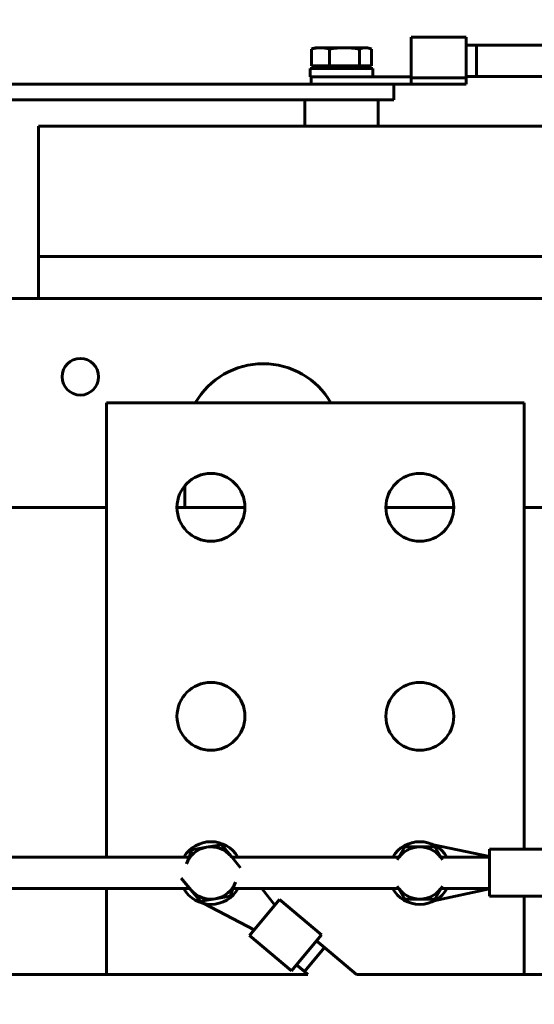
# Model space of a CAD drawing. Header units: millimetres. Extents: x 0 to 420, y 0 to 594.
# Tile 15 of 27: x 255 to 275, y 255 to 292. Entities that reach past the tile are written whole.
import ezdxf

# ---------------------------------------------------------------- set-up
doc = ezdxf.new("R2010")
doc.units = ezdxf.units.MM
doc.linetypes.add('K5LT_BASIC', pattern=[0])
doc.linetypes.add('K5LT_THIN', pattern=[0])
doc.layers.add('Системный слой', color=7, linetype='Continuous')
doc.styles.add('KDIMTEXTSTYLE', font='GOST_AU.SHX', dxfattribs={"width": 0.96, "oblique": 15, "height": 5})
doc.dimstyles.new('KDIMSTYLE (0.20)', dxfattribs={"dimtxt": 5, "dimasz": 1, "dimexe": 2, "dimexo": 0, "dimgap": 1, "dimtad": 1, "dimlfac": 5, "dimtxsty": 'KDIMTEXTSTYLE', "dimsah": 1, "dimcen": 0, "dimdle": 1, "dimadec": 0, "dimazin": 0, "dimtfac": 0.667, "dimtmove": 0, "dimatfit": 3, "dimfxl": 1, "dimtvp": 1, "dimtolj": 1, "dimtzin": 0, "dimarcsym": 0})

# ---------------------------------------------------------------- blocks, each defined once
blk = doc.blocks.new('U12')
at = {"layer": 'Системный слой', "color": 150, "linetype": 'K5LT_BASIC', "lineweight": 60, "true_color": 0x0080ff}
blk.add_line((245.827, 281.604), (285.627, 281.604), dxfattribs=at)
blk = doc.blocks.new('U39')
at = {"layer": 'Системный слой', "color": 150, "linetype": 'K5LT_BASIC', "lineweight": 60, "true_color": 0x0080ff}
for p, q in [((231.397, 259.017), (261.815, 259.017)), ((263.476, 259.017), (269.812, 259.017)), ((271.443, 259.017), (273.297, 259.017))]:
    blk.add_line(p, q, dxfattribs=at)
blk = doc.blocks.new('U42')
at = {"layer": 'Системный слой', "color": 150, "linetype": 'K5LT_BASIC', "lineweight": 60, "true_color": 0x0080ff}
for p, q in [((231.397, 260.217), (261.788, 260.217)), ((263.418, 260.217), (269.826, 260.217)), ((271.428, 260.217), (273.297, 260.217))]:
    blk.add_line(p, q, dxfattribs=at)
blk = doc.blocks.new('U86')
at = {"layer": 'Системный слой', "color": 150, "linetype": 'K5LT_BASIC', "lineweight": 60, "true_color": 0x0080ff}
for start, end in [(30.6955, 149.3045), (209.3093, 330.6907)]:
    blk.add_arc((262.627, 259.604), 1.2, start, end, dxfattribs=at)
blk = doc.blocks.new('U87')
at = {"layer": 'Системный слой', "color": 150, "linetype": 'K5LT_BASIC', "lineweight": 60, "true_color": 0x0080ff}
for p, q in [((231.397, 259.017), (261.815, 259.017)), ((263.476, 259.017), (269.812, 259.017)), ((271.443, 259.017), (273.297, 259.017))]:
    blk.add_line(p, q, dxfattribs=at)
blk = doc.blocks.new('U92')
at = {"layer": 'Системный слой', "color": 150, "linetype": 'K5LT_BASIC', "lineweight": 60, "true_color": 0x0080ff}
for p, q in [((231.397, 260.217), (261.788, 260.217)), ((263.418, 260.217), (269.826, 260.217)), ((271.428, 260.217), (273.297, 260.217))]:
    blk.add_line(p, q, dxfattribs=at)
blk = doc.blocks.new('U93')
at = {"layer": 'Системный слой', "color": 150, "linetype": 'K5LT_BASIC', "lineweight": 60, "true_color": 0x0080ff}
for p, q in [((275.627, 291.304), (272.797, 291.304)), ((285.64, 290.958), (285.627, 290.964)), ((285.662, 290.946), (285.64, 290.958)), ((285.676, 290.938), (285.662, 290.946)), ((285.686, 290.933), (285.676, 290.938)), ((285.692, 290.929), (285.686, 290.933)), ((285.697, 290.927), (285.692, 290.929)), ((285.703, 290.923), (285.697, 290.927)), ((285.706, 290.921), (285.703, 290.923)), ((285.711, 290.918), (285.706, 290.921)), ((285.716, 290.916), (285.711, 290.918)), ((285.839, 290.842), (285.716, 290.916)), ((285.946, 290.772), (285.839, 290.842)), ((285.998, 290.735), (285.946, 290.772)), ((286.023, 290.717), (285.998, 290.735)), ((286.036, 290.707), (286.023, 290.717)), ((286.042, 290.702), (286.036, 290.707)), ((286.153, 290.615), (286.042, 290.702)), ((286.25, 290.532), (286.153, 290.615)), ((286.296, 290.488), (286.25, 290.532)), ((286.32, 290.466), (286.296, 290.488)), ((286.331, 290.455), (286.32, 290.466)), ((286.337, 290.45), (286.331, 290.455)), ((286.405, 290.381), (286.337, 290.45)), ((286.506, 290.27), (286.405, 290.381)), ((286.554, 290.213), (286.506, 290.27)), ((286.578, 290.184), (286.554, 290.213)), ((286.59, 290.169), (286.578, 290.184)), ((286.596, 290.162), (286.59, 290.169)), ((286.599, 290.158), (286.596, 290.162)), ((286.602, 290.154), (286.599, 290.158)), ((286.605, 290.15), (286.602, 290.154)), ((286.607, 290.147), (286.605, 290.15)), ((286.609, 290.144), (286.607, 290.147)), ((286.611, 290.142), (286.609, 290.144)), ((286.613, 290.139), (286.611, 290.142)), ((286.616, 290.136), (286.613, 290.139)), ((286.622, 290.128), (286.616, 290.136)), ((286.632, 290.115), (286.622, 290.128)), ((286.637, 290.108), (286.632, 290.115)), ((286.639, 290.105), (286.637, 290.108)), ((286.641, 290.102), (286.639, 290.105)), ((286.658, 290.078), (286.641, 290.102)), ((286.669, 290.061), (286.658, 290.078)), ((286.694, 290.025), (286.669, 290.061)), ((286.705, 290.01), (286.694, 290.025)), ((286.726, 289.98), (286.705, 290.01)), ((286.767, 289.918), (286.726, 289.98)), ((286.797, 289.873), (286.767, 289.918)), ((286.811, 289.849), (286.797, 289.873)), ((286.818, 289.838), (286.811, 289.849)), ((286.822, 289.832), (286.818, 289.838)), ((286.88, 289.728), (286.822, 289.832)), ((286.931, 289.629), (286.88, 289.728)), ((286.955, 289.579), (286.931, 289.629)), ((286.967, 289.554), (286.955, 289.579)), ((286.973, 289.542), (286.967, 289.554)), ((286.976, 289.535), (286.973, 289.542)), ((287.021, 289.43), (286.976, 289.535)), ((287.063, 289.318), (287.021, 289.43)), ((287.082, 289.261), (287.063, 289.318)), ((287.091, 289.232), (287.082, 289.261)), ((287.096, 289.218), (287.091, 289.232)), ((287.098, 289.211), (287.096, 289.218)), ((287.1, 289.206), (287.098, 289.211)), ((287.147, 289.035), (287.1, 289.206)), ((287.172, 288.926), (287.147, 289.035)), ((287.183, 288.872), (287.172, 288.926)), ((287.188, 288.845), (287.183, 288.872)), ((287.19, 288.831), (287.188, 288.845)), ((287.191, 288.824), (287.19, 288.831)), ((287.209, 288.715), (287.191, 288.824)), ((287.22, 288.631), (287.209, 288.715)), ((287.225, 288.589), (287.22, 288.631)), ((287.227, 288.568), (287.225, 288.589)), ((287.228, 288.558), (287.227, 288.568)), ((287.228, 288.553), (287.228, 288.558)), ((287.229, 288.543), (287.228, 288.553)), ((287.237, 288.429), (287.229, 288.543)), ((287.239, 288.372), (287.237, 288.429)), ((287.24, 288.343), (287.239, 288.372)), ((287.24, 288.329), (287.24, 288.343)), ((287.24, 288.322), (287.24, 288.329)), ((287.24, 288.318), (287.24, 288.322)), ((287.24, 288.292), (287.24, 288.318)), ((287.24, 288.268), (287.24, 288.292)), ((287.24, 288.217), (287.24, 288.268)), ((287.24, 287.923), (287.24, 288.217)), ((287.24, 287.775), (287.24, 287.923)), ((287.24, 287.665), (287.24, 287.775)), ((287.24, 287.61), (287.24, 287.665)), ((287.24, 287.582), (287.24, 287.61)), ((287.24, 287.568), (287.24, 287.582)), ((287.24, 287.561), (287.24, 287.568)), ((287.24, 287.557), (287.24, 287.561)), ((287.24, 287.523), (287.24, 287.557)), ((287.24, 287.484), (287.24, 287.523)), ((287.24, 287.464), (287.24, 287.484)), ((287.24, 287.454), (287.24, 287.464)), ((287.24, 287.448), (287.24, 287.454)), ((287.24, 287.445), (287.24, 287.448)), ((287.24, 287.421), (287.24, 287.445)), ((287.24, 287.404), (287.24, 287.421)), ((287.24, 287.396), (287.24, 287.404)), ((287.24, 287.391), (287.24, 287.396)), ((287.24, 287.388), (287.24, 287.391)), ((287.24, 287.375), (287.24, 287.388)), ((287.24, 287.367), (287.24, 287.375)), ((287.24, 287.363), (287.24, 287.367)), ((287.24, 287.359), (287.24, 287.363)), ((287.24, 287.355), (287.24, 287.359)), ((287.24, 287.347), (287.24, 287.355)), ((287.24, 287.341), (287.24, 287.347)), ((287.24, 281.115), (287.24, 287.341)), ((287.24, 270.665), (287.24, 281.115)), ((287.24, 260.217), (287.24, 270.665)), ((287.24, 255.124), (287.24, 259.017)), ((287.24, 255.123), (287.24, 255.123))]:
    blk.add_line(p, q, dxfattribs=at)
blk = doc.blocks.new('U97')
at = {"layer": 'Системный слой', "color": 150, "linetype": 'K5LT_BASIC', "lineweight": 60, "true_color": 0x0080ff}
for p, q in [((275.627, 290.104), (272.797, 290.104)), ((285.634, 289.443), (285.627, 289.451)), ((285.668, 289.4), (285.634, 289.443)), ((285.685, 289.378), (285.668, 289.4)), ((285.693, 289.366), (285.685, 289.378)), ((285.697, 289.361), (285.693, 289.366)), ((285.699, 289.358), (285.697, 289.361)), ((285.746, 289.29), (285.699, 289.358)), ((285.781, 289.233), (285.746, 289.29)), ((285.799, 289.204), (285.781, 289.233)), ((285.807, 289.19), (285.799, 289.204)), ((285.811, 289.182), (285.807, 289.19)), ((285.813, 289.179), (285.811, 289.182)), ((285.855, 289.098), (285.813, 289.179)), ((285.878, 289.049), (285.855, 289.098)), ((285.889, 289.025), (285.878, 289.049)), ((285.895, 289.013), (285.889, 289.025)), ((285.897, 289.007), (285.895, 289.013)), ((285.899, 289.003), (285.897, 289.007)), ((285.909, 288.978), (285.899, 289.003)), ((285.928, 288.93), (285.909, 288.978)), ((285.937, 288.907), (285.928, 288.93)), ((285.941, 288.895), (285.937, 288.907)), ((285.943, 288.889), (285.941, 288.895)), ((285.944, 288.886), (285.943, 288.889)), ((285.965, 288.823), (285.944, 288.886)), ((285.981, 288.77), (285.965, 288.823)), ((285.988, 288.743), (285.981, 288.77)), ((285.992, 288.729), (285.988, 288.743)), ((285.993, 288.723), (285.992, 288.729)), ((285.994, 288.719), (285.993, 288.723)), ((286.008, 288.655), (285.994, 288.719)), ((286.017, 288.604), (286.008, 288.655)), ((286.021, 288.579), (286.017, 288.604)), ((286.023, 288.566), (286.021, 288.579)), ((286.024, 288.559), (286.023, 288.566)), ((286.025, 288.556), (286.024, 288.559)), ((286.03, 288.512), (286.025, 288.556)), ((286.035, 288.455), (286.03, 288.512)), ((286.037, 288.426), (286.035, 288.455)), ((286.037, 288.411), (286.037, 288.426)), ((286.038, 288.404), (286.037, 288.411)), ((286.038, 288.4), (286.038, 288.404)), ((286.039, 288.372), (286.038, 288.4)), ((286.04, 288.278), (286.039, 288.372)), ((286.04, 288.229), (286.04, 288.278)), ((286.04, 288.204), (286.04, 288.229)), ((286.04, 288.191), (286.04, 288.204)), ((286.04, 288.185), (286.04, 288.191)), ((286.04, 288.043), (286.04, 288.185)), ((286.04, 287.929), (286.04, 288.043)), ((286.04, 287.852), (286.04, 287.929)), ((286.04, 287.801), (286.04, 287.852)), ((286.04, 287.766), (286.04, 287.801)), ((286.04, 287.743), (286.04, 287.766)), ((286.04, 287.68), (286.04, 287.743)), ((286.04, 287.653), (286.04, 287.68)), ((286.04, 287.599), (286.04, 287.653)), ((286.04, 287.57), (286.04, 287.599)), ((286.04, 287.556), (286.04, 287.57)), ((286.04, 287.549), (286.04, 287.556)), ((286.04, 287.546), (286.04, 287.549)), ((286.04, 287.52), (286.04, 287.546)), ((286.04, 287.477), (286.04, 287.52)), ((286.04, 287.456), (286.04, 287.477)), ((286.04, 287.446), (286.04, 287.456)), ((286.04, 287.44), (286.04, 287.446)), ((286.04, 287.437), (286.04, 287.44)), ((286.04, 287.418), (286.04, 287.437)), ((286.04, 287.4), (286.04, 287.418)), ((286.04, 287.391), (286.04, 287.4)), ((286.04, 287.387), (286.04, 287.391)), ((286.04, 287.383), (286.04, 287.387)), ((286.04, 287.371), (286.04, 287.383)), ((286.04, 287.363), (286.04, 287.371)), ((286.04, 287.359), (286.04, 287.363)), ((286.04, 287.356), (286.04, 287.359)), ((286.04, 287.35), (286.04, 287.356)), ((286.04, 287.343), (286.04, 287.35)), ((286.04, 287.339), (286.04, 287.343)), ((286.04, 287.336), (286.04, 287.339)), ((286.04, 286.746), (286.04, 287.336)), ((286.04, 283.775), (286.04, 286.746)), ((286.04, 279.529), (286.04, 283.775)), ((286.04, 269.921), (286.04, 279.529)), ((286.04, 260.217), (286.04, 269.921)), ((286.04, 255.723), (286.04, 259.017))]:
    blk.add_line(p, q, dxfattribs=at)
blk = doc.blocks.new('U99')
at = {"layer": 'Системный слой', "color": 150, "linetype": 'K5LT_BASIC', "lineweight": 60, "true_color": 0x0080ff}
for p, q in [((224.206, 255.723), (266.339, 255.723)), ((268.206, 255.723), (286.64, 255.723))]:
    blk.add_line(p, q, dxfattribs=at)
blk = doc.blocks.new('U102')
at = {"layer": 'Системный слой', "color": 150, "linetype": 'K5LT_BASIC', "lineweight": 60, "true_color": 0x0080ff}
for p, q in [((258.627, 273.604), (249.427, 273.604)), ((263.927, 273.604), (261.327, 273.604)), ((271.927, 273.604), (269.327, 273.604)), ((284.027, 273.604), (274.627, 273.604))]:
    blk.add_line(p, q, dxfattribs=at)
blk = doc.blocks.new('U112')
at = {"layer": 'Системный слой', "color": 150, "linetype": 'K5LT_BASIC', "lineweight": 60, "true_color": 0x0080ff}
for start, end in [(30.6955, 149.3045), (209.3093, 330.6907)]:
    blk.add_arc((270.627, 259.604), 1.2, start, end, dxfattribs=at)
blk = doc.blocks.new('U120')
at = {"layer": 'Системный слой', "color": 150, "linetype": 'K5LT_BASIC', "lineweight": 60, "true_color": 0x0080ff}
for p, q in [((266.21, 255.831), (266.339, 255.723)), ((270.227, 253.377), (296.925, 253.377))]:
    blk.add_line(p, q, dxfattribs=at)
blk = doc.blocks.new('U125')
at = {"layer": 'Системный слой', "color": 150, "linetype": 'K5LT_BASIC', "lineweight": 60, "true_color": 0x0080ff}
for p, q in [((266.981, 256.751), (268.206, 255.723)), ((286.876, 254.577), (296.925, 254.577))]:
    blk.add_line(p, q, dxfattribs=at)
blk = doc.blocks.new('U127')
at = {"layer": 'Системный слой', "color": 150, "linetype": 'K5LT_BASIC', "lineweight": 60, "true_color": 0x0080ff}
for p, q in [((268.543, 291.204), (268.602, 291.2)), ((268.602, 291.2), (268.661, 291.189)), ((268.661, 291.189), (268.719, 291.171)), ((268.719, 291.171), (268.738, 291.164)), ((268.738, 291.164), (268.756, 291.156)), ((268.756, 291.156), (268.775, 291.148))]:
    blk.add_line(p, q, dxfattribs=at)
blk = doc.blocks.new('U128')
at = {"layer": 'Системный слой', "color": 150, "linetype": 'K5LT_BASIC', "lineweight": 60, "true_color": 0x0080ff}
for p, q in [((258.627, 260.217), (258.627, 277.604)), ((258.627, 256.666), (258.627, 259.017))]:
    blk.add_line(p, q, dxfattribs=at)
blk = doc.blocks.new('U129')
at = {"layer": 'Системный слой', "color": 150, "linetype": 'K5LT_BASIC', "lineweight": 60, "true_color": 0x0080ff}
for p, q in [((274.627, 260.517), (274.627, 277.604)), ((274.627, 256.666), (274.627, 258.717))]:
    blk.add_line(p, q, dxfattribs=at)
blk = doc.blocks.new('KDIMARROW_01')
at = {"layer": 'Системный слой'}
blk.add_hatch(color=0, dxfattribs=at).paths.add_polyline_path([(-5, -0.658), (0, 0), (-5, 0.658), (-4.5, 0)])
at = {"layer": 'Системный слой', "color": 0, "linetype": 'K5LT_THIN', "lineweight": 18}
for p, q in [((-4.5, 0), (-5, 0.658)), ((-5, 0.658), (0, 0)), ((0, 0), (-5, -0.658)), ((-5, -0.658), (-4.5, 0)), ((0, 0), (-1, 0))]:
    blk.add_line(p, q, dxfattribs=at)

msp = doc.modelspace()

# ---------------------------------------------------------------- linework, layer by layer
at = {"layer": 'Системный слой', "color": 150, "linetype": 'K5LT_BASIC', "lineweight": 60, "true_color": 0x0080ff}
for p, q in [((270.2969, 290.0519), (270.2969, 291.6043)), ((270.2969, 291.6043), (272.3969, 291.6043)), ((272.3969, 290.0519), (272.3969, 291.6043)), ((266.4794, 290.5043), (266.4794, 291.148)), ((266.6272, 291.2043), (266.5349, 291.1708)), ((266.8211, 291.2043), (266.6272, 291.2043)), ((266.8211, 291.2043), (267.7366, 291.2043)), ((267.1627, 290.5043), (267.1627, 291.148)), ((268.5427, 291.2043), (267.7366, 291.2043)), ((268.3105, 290.5043), (268.3105, 291.148)), ((268.6272, 291.2043), (268.5427, 291.2043)), ((268.6272, 291.2043), (268.7194, 291.1708)), ((268.7749, 290.5043), (268.7749, 291.148)), ((272.3969, 291.3043), (272.7969, 291.3043)), ((272.7969, 291.3043), (272.7969, 290.1043)), ((266.4272, 290.0843), (266.4272, 290.4043)), ((266.4272, 290.4043), (268.8272, 290.4043)), ((267.1627, 290.5043), (266.4794, 290.5043)), ((266.7532, 290.4043), (266.6532, 290.5043)), ((268.3105, 290.5043), (267.1627, 290.5043)), ((268.7749, 290.5043), (268.3105, 290.5043)), ((268.5012, 290.4043), (268.6012, 290.5043)), ((268.8272, 290.0843), (268.8272, 290.4043)), ((266.4272, 290.0843), (268.1666, 290.0843)), ((266.4649, 290.0843), (266.4649, 289.8043)), ((268.1666, 290.0843), (270.2969, 290.0843)), ((270.2969, 290.0519), (272.3969, 290.0519)), ((270.2969, 290.0519), (270.2969, 289.8043)), ((272.3969, 290.1043), (272.7969, 290.1043)), ((272.3969, 290.0519), (272.3969, 289.8043)), ((205.6272, 289.8043), (269.6272, 289.8043)), ((269.6272, 289.8043), (269.6272, 289.2043)), ((269.6272, 289.8043), (270.2969, 289.8043)), ((270.2969, 289.8043), (272.3969, 289.8043)), ((205.6272, 289.2043), (269.6272, 289.2043)), ((266.2272, 289.2043), (266.2272, 288.2043)), ((269.0272, 289.2043), (269.0272, 288.2043)), ((256.0272, 288.2043), (256.0272, 283.2043)), ((256.0272, 288.2043), (275.6272, 288.2043)), ((256.0272, 283.2043), (256.0272, 281.6043)), ((256.0272, 283.2043), (275.6272, 283.2043)), ((256.0272, 283.2043), (275.6272, 283.2043)), ((258.6272, 277.6043), (274.6272, 277.6043)), ((261.6272, 273.6043), (261.6272, 274.435)), ((262.459, 260.5901), (261.8899, 260.493)), ((263.0282, 260.6871), (262.459, 260.5901)), ((263.3968, 260.2428), (263.0282, 260.6871)), ((270.0498, 260.6043), (269.7611, 260.1043)), ((270.6272, 260.6043), (270.0498, 260.6043)), ((271.2045, 260.6043), (270.6272, 260.6043)), ((273.2969, 260.2369), (271.1559, 260.6815)), ((271.4932, 260.1043), (271.2045, 260.6043)), ((273.2969, 258.7169), (273.2969, 260.5169)), ((273.2969, 260.5169), (275.3969, 260.5169)), ((261.8899, 260.493), (261.6894, 259.9516)), ((263.7654, 259.7984), (263.3968, 260.2428)), ((261.4889, 259.4102), (261.8575, 258.9659)), ((263.3644, 258.7156), (263.5649, 259.257)), ((265.0789, 258.3729), (264.5708, 259.0169)), ((269.7611, 259.1043), (270.0498, 258.6043)), ((271.1666, 258.5324), (273.2969, 258.9969)), ((271.2045, 258.6043), (271.4932, 259.1043)), ((261.8575, 258.9659), (262.2261, 258.5215)), ((262.2261, 258.5215), (262.7953, 258.6186)), ((262.7953, 258.6186), (263.3644, 258.7156)), ((273.2969, 258.7169), (275.3969, 258.7169)), ((262.3514, 258.4364), (264.2818, 257.423)), ((264.1018, 257.2085), (265.2589, 258.5873)), ((265.2589, 258.5873), (266.8675, 257.2375)), ((270.0498, 258.6043), (270.6272, 258.6043)), ((270.6272, 258.6043), (271.2045, 258.6043)), ((264.1018, 257.2085), (265.7105, 255.8586)), ((265.7105, 255.8586), (266.8675, 257.2375)), ((266.9811, 256.7506), (266.2098, 255.8313)), ((266.6747, 257.0077), (266.9811, 256.7506)), ((258.6272, 255.7227), (258.6272, 256.6661)), ((274.6272, 256.6661), (274.6272, 255.7227)), ((265.9034, 256.0884), (266.2098, 255.8313))]:
    msp.add_line(p, q, dxfattribs=at)
for centre, radius in [((257.6272, 278.6043), 0.7), ((262.6272, 273.6043), 1.3), ((270.6272, 273.6043), 1.3), ((262.6272, 265.6043), 1.3), ((270.6272, 265.6043), 1.3)]:
    msp.add_circle(centre, radius, dxfattribs=at)
for centre, radius, start, end in [((264.6272, 276.1043), 3, 30, 150), ((262.6272, 259.6043), 1, 99.67779, 159.67779), ((262.6272, 259.6043), 1, 39.67779, 99.67779), ((270.6272, 259.6043), 1, 90, 150), ((270.6272, 259.6043), 1, 30, 90), ((262.6272, 259.6043), 1, 37.77564, 39.67779), ((262.6272, 259.6043), 1, 215.97477, 219.67779), ((262.6272, 259.6043), 1, 279.67779, 339.67779), ((270.6272, 259.6043), 1, 210, 270), ((270.6272, 259.6043), 1, 270, 330), ((262.6272, 259.6043), 1, 219.67779, 279.67779)]:
    msp.add_arc(centre, radius, start, end, dxfattribs=at)
msp.add_open_spline([(266.4794, 291.148), (266.536, 291.1654), (266.5932, 291.1797), (266.7072, 291.1992), (266.7642, 291.2043), (266.8211, 291.2043)], degree=3, knots=[0.0049107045, 0.0049107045, 0.0049107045, 0.0049107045, 0.0063655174, 0.0063655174, 0.0078203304, 0.0078203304, 0.0078203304, 0.0078203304], dxfattribs=at)
for points in [[(266.5349, 291.1707), (266.5164, 291.164), (266.4979, 291.1564), (266.4794, 291.148)], [(266.8211, 291.2043), (266.9352, 291.2043), (267.0492, 291.1829), (267.1627, 291.148)], [(267.1627, 291.148), (267.354, 291.183), (267.5453, 291.2043), (267.7366, 291.2043)], [(267.7366, 291.2043), (267.9279, 291.2043), (268.1192, 291.183), (268.3105, 291.148)], [(268.3105, 291.148), (268.3879, 291.183), (268.4653, 291.2043), (268.5427, 291.2043)]]:
    msp.add_open_spline(points, degree=3, dxfattribs=at)

# ---------------------------------------------------------------- block references
at = {"layer": 'Системный слой'}
for name in ['U127', 'U93', 'U97', 'U12', 'U128', 'U129', 'U102', 'U86', 'U112', 'U42', 'U92', 'U39', 'U87', 'U99', 'U125', 'U120']:
    msp.add_blockref(name, (0, 0), dxfattribs=at)

# ---------------------------------------------------------------- dimensions: what is measured, and where the dimension line sits
at = {"layer": 'Системный слой', "color": 7}
msp.add_linear_dim(base=(158.1272, 313.6043), p1=(297.7507, 258.2178), p2=(158.1272, 250.6043), location=(227.9389, 313.6043), text='\\H5.0;\\W0.965;\\Q15;\\H5.0;\\W0.965;\\Q15;\\Q15;Ш', dimstyle='KDIMSTYLE (0.20)', override={"dimexo": 0, "dimblk1": 'KDIMARROW_01', "dimblk2": 'KDIMARROW_01', "dimse1": 0, "dimse2": 0, "dimclrt": 7, "dimtolj": 1}, dxfattribs=at).render()

doc.saveas('drawing.dxf')
